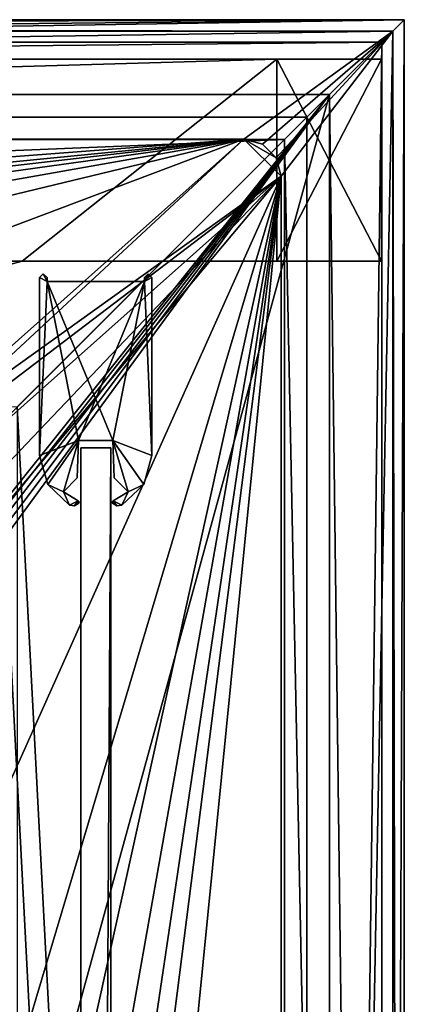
# Model space of a CAD drawing. Header units: metres. Extents: x -1004 to 0, y -808 to 0.
# Tile 97 of 97: x -51 to 0, y -132 to 0. Entities that reach past the tile are written whole.
import ezdxf

# ---------------------------------------------------------------- set-up
doc = ezdxf.new("R2010")
doc.units = ezdxf.units.M

msp = doc.modelspace()

# ---------------------------------------------------------------- linework, layer by layer
at = {"layer": 'top'}
for points in [[(-17.027203, -5.267202, 163.059998), (-987.0271, -5.267202, 163.059998), (-17.027203, -5.267202, 176.059509)], [(-987.0271, -5.267202, 163.059998), (-987.0271, -5.267202, 176.059265), (-17.027203, -5.267202, 176.059509)], [(-17.027203, -5.267202, 176.059509), (-987.0271, -5.267202, 176.059265), (-987.0271, -5.267202, 2050.060059)], [(-987.0271, -5.267202, 2063.060059), (-17.027203, -5.267202, 2063.060059), (-987.0271, -5.267202, 2050.060059)], [(-17.027203, -5.267202, 2063.060059), (-17.027203, -5.267202, 2050.060059), (-987.0271, -5.267202, 2050.060059)], [(-987.0271, -5.267202, 2050.060059), (-17.027203, -5.267202, 2050.060059), (-17.027203, -5.267202, 176.059509)], [(-953.0271, -32.2672, 2063.060059), (-17.027203, -5.267202, 2063.060059), (-987.0271, -5.267202, 2063.060059)], [(-987.0271, -5.267202, 163.059998), (-17.027203, -5.267202, 163.059998), (-953.0271, -32.2672, 163.059998)], [(-953.0271, -32.2672, 2063.060059), (-51.027081, -32.2672, 2063.060059), (-17.027203, -5.267202, 2063.060059)], [(-953.0271, -32.2672, 163.059998), (-17.027203, -5.267202, 163.059998), (-51.027081, -32.2672, 163.059998)], [(-51.027081, -32.2672, 2063.060059), (-17.027203, -32.2672, 2063.060059), (-17.027203, -5.267202, 2063.060059)], [(-17.027203, -5.267202, 163.059998), (-17.027203, -32.2672, 163.059998), (-51.027081, -32.2672, 163.059998)], [(-17.027203, -5.267202, 163.059998), (-17.027203, -5.267202, 176.059509), (-17.027203, -32.2672, 163.059998)], [(-17.027203, -5.267202, 176.059509), (-17.027203, -32.2672, 176.059509), (-17.027203, -32.2672, 163.059998)], [(-17.027203, -5.267202, 176.059509), (-3.027202, -5.267202, 176.059509), (-17.027203, -32.2672, 176.059509)], [(-3.027202, -5.267202, 176.059509), (-3.027202, -32.2672, 176.059509), (-17.027203, -32.2672, 176.059509)], [(-17.027203, -5.267202, 2050.060059), (-3.027202, -5.267202, 2050.060059), (-17.027203, -5.267202, 176.059509)], [(-17.027203, -5.267202, 176.059509), (-3.027202, -5.267202, 2050.060059), (-3.027202, -5.267202, 176.059509)], [(-17.027203, -32.2672, 2050.060059), (-17.027203, -5.267202, 2050.060059), (-17.027203, -32.2672, 2063.060059)], [(-17.027203, -5.267202, 2050.060059), (-17.027203, -5.267202, 2063.060059), (-17.027203, -32.2672, 2063.060059)], [(-3.027202, -5.267202, 2050.060059), (-17.027203, -5.267202, 2050.060059), (-3.027202, -32.2672, 2050.060059)], [(-17.027203, -5.267202, 2050.060059), (-17.027203, -32.2672, 2050.060059), (-3.027202, -32.2672, 2050.060059)], [(-3.027202, -5.267202, 176.059509), (-3.027202, -5.267202, 2050.060059), (-3.027202, -32.2672, 176.059509)], [(-3.027202, -5.267202, 2050.060059), (-3.027202, -32.2672, 2050.060059), (-3.027202, -32.2672, 176.059509)], [(-56.027115, -33.606968, 2063.060059), (-51.027081, -32.2672, 2063.060059), (-953.0271, -32.2672, 2063.060059)], [(-51.027081, -32.2672, 163.059998), (-56.027115, -33.606968, 163.059998), (-953.0271, -32.2672, 163.059998)], [(-56.027115, -33.606968, 163.059998), (-51.027081, -32.2672, 163.059998), (-56.027115, -33.606968, 2063.060059)], [(-51.027081, -32.2672, 163.059998), (-51.027081, -32.2672, 2063.060059), (-56.027115, -33.606968, 2063.060059)], [(-17.027203, -32.2672, 2063.060059), (-51.027081, -32.2672, 2063.060059), (-17.027203, -32.2672, 2050.060059)], [(-51.027081, -32.2672, 2063.060059), (-17.027203, -32.2672, 176.059509), (-17.027203, -32.2672, 2050.060059)], [(-51.027081, -32.2672, 2063.060059), (-51.027081, -32.2672, 163.059998), (-17.027203, -32.2672, 176.059509)], [(-51.027081, -32.2672, 163.059998), (-17.027203, -32.2672, 163.059998), (-17.027203, -32.2672, 176.059509)], [(-17.027203, -32.2672, 2050.060059), (-17.027203, -32.2672, 176.059509), (-3.027202, -32.2672, 176.059509)], [(-3.027202, -32.2672, 176.059509), (-3.027202, -32.2672, 2050.060059), (-17.027203, -32.2672, 2050.060059)]]:
    msp.add_3dface(points, dxfattribs=at)
at = {"layer": 'top01'}
for points in [[(-43.21645, -57.206142, 2061.559814), (-39.21645, -57.206142, 2061.559814), (-43.21645, -57.206142, 164.559738)], [(-39.21645, -57.206142, 2061.559814), (-39.21645, -57.206142, 164.559738), (-43.21645, -57.206142, 164.559738)], [(-39.21645, -750.206116, 164.559738), (-43.21645, -750.206116, 164.559738), (-39.21645, -57.206142, 164.559738)], [(-43.21645, -750.206116, 164.559738), (-43.21645, -57.206142, 164.559738), (-39.21645, -57.206142, 164.559738)], [(-39.21645, -750.206116, 2061.559814), (-39.21645, -57.206142, 2061.559814), (-43.21645, -750.206116, 2061.559814)], [(-39.21645, -57.206142, 2061.559814), (-43.21645, -57.206142, 2061.559814), (-43.21645, -750.206116, 2061.559814)], [(-43.21645, -57.206142, 2061.559814), (-43.21645, -57.206142, 164.559738), (-43.21645, -750.206116, 2061.559814)], [(-43.21645, -57.206142, 164.559738), (-43.21645, -750.206116, 164.559738), (-43.21645, -750.206116, 2061.559814)], [(-39.21645, -750.206116, 2061.559814), (-39.21645, -750.206116, 164.559738), (-39.21645, -57.206142, 2061.559814)], [(-39.21645, -750.206116, 164.559738), (-39.21645, -57.206142, 164.559738), (-39.21645, -57.206142, 2061.559814)]]:
    msp.add_3dface(points, dxfattribs=at)
at = {"layer": 'top0123413'}
for points in [[(-1002.510071, -1.527202, 175), (-1.527202, -1.527202, 175), (-1004.037292, 0)], [(-1.527202, -1.527202, 175), (0, 0), (-1004.037292, 0)], [(0, 0), (-994.037292, -10), (-1004.037292, 0)], [(-10, -10), (-994.037292, -10), (0, 0)], [(-0.000011, -804.032166), (-10, -10), (0, 0)], [(0, 0), (-1.527202, -1.527202, 175), (-0.000011, -804.032166)], [(-1002.510071, -1.527202, 175), (-982.615723, -15.961353, 175), (-1.527202, -1.527202, 175)], [(-982.615723, -15.961353, 175), (-21.421595, -15.961353, 175), (-1.527202, -1.527202, 175)], [(-1.527202, -1.527202, 175), (-21.421595, -15.961353, 175), (-18.941496, -16.625895, 175)], [(-18.941496, -16.625895, 175), (-17.125937, -18.441454, 175), (-1.527202, -1.527202, 175)], [(-17.125937, -18.441454, 175), (-16.461397, -20.921553, 175), (-1.527202, -1.527202, 175)], [(-16.461397, -20.921553, 175), (-16.461384, -783.110596, 175), (-1.527202, -1.527202, 175)], [(-1.527202, -1.527202, 175), (-16.461384, -783.110596, 175), (-1.527213, -802.504944, 175)], [(-1.527202, -1.527202, 175), (-1.527213, -802.504944, 175), (-0.000011, -804.032166)], [(-994.037292, -10, 90), (-994.037292, -10), (-10, -10, 90)], [(-994.037292, -10), (-10, -10), (-10, -10, 90)], [(-10, -10, 90), (-502.018646, -625.846375, 90), (-994.037292, -10, 90)], [(-494.003571, -626.560364, 90), (-502.018646, -625.846375, 90), (-10, -10, 90)], [(-485.779327, -628.854126, 90), (-494.003571, -626.560364, 90), (-10, -10, 90)], [(-477.800262, -632.855408, 90), (-485.779327, -628.854126, 90), (-10, -10, 90)], [(-10, -10, 90), (-470.61264, -638.481506, 90), (-477.800262, -632.855408, 90)], [(-217.024689, -763.271118, 90), (-470.61264, -638.481506, 90), (-10, -10, 90)], [(-10.00001, -794.032166, 90), (-217.024689, -763.271118, 90), (-10, -10, 90)], [(-10.00001, -794.032166), (-10, -10), (-0.000011, -804.032166)], [(-10, -10, 90), (-10, -10), (-10.00001, -794.032166, 90)], [(-10, -10), (-10.00001, -794.032166), (-10.00001, -794.032166, 90)], [(-982.615723, -15.961353, 163.059708), (-502.018616, -52.467403, 163.059708), (-21.421595, -15.961353, 163.059708)], [(-982.615723, -15.961353, 163.059708), (-21.421595, -15.961353, 163.059708), (-982.615723, -15.961353, 175)], [(-21.421595, -15.961353, 163.059708), (-21.421595, -15.961353, 175), (-982.615723, -15.961353, 175)], [(-502.018616, -52.467403, 163.059708), (-393.460449, -52.505119, 163.059708), (-21.421595, -15.961353, 163.059708)], [(-21.421595, -15.961353, 163.059708), (-393.460449, -52.505119, 163.059708), (-338.880219, -52.554417, 163.059708)], [(-338.880219, -52.554417, 163.059708), (-285.483551, -52.625134, 163.059708), (-21.421595, -15.961353, 163.059708)], [(-285.483551, -52.625134, 163.059708), (-229.452408, -52.72739, 163.059708), (-21.421595, -15.961353, 163.059708)], [(-21.421595, -15.961353, 163.059708), (-229.452408, -52.72739, 163.059708), (-174.494446, -52.861675, 163.059708)], [(-174.494446, -52.861675, 163.059708), (-119.798225, -53.035728, 163.059708), (-21.421595, -15.961353, 163.059708)], [(-119.798225, -53.035728, 163.059708), (-63.35807, -53.268463, 163.059708), (-21.421595, -15.961353, 163.059708)], [(-21.421595, -15.961353, 163.059708), (-63.35807, -53.268463, 163.059708), (-61.838451, -53.43354, 163.059708)], [(-21.421595, -15.961353, 163.059708), (-61.838451, -53.43354, 163.059708), (-16.461397, -20.921553, 163.059708)], [(-17.125937, -18.441454, 163.059708), (-21.421595, -15.961353, 163.059708), (-16.461397, -20.921553, 163.059708)], [(-17.125937, -18.441454, 163.059708), (-18.941496, -16.625895, 163.059708), (-21.421595, -15.961353, 163.059708)], [(-21.421595, -15.961353, 175), (-21.421595, -15.961353, 163.059708), (-18.941496, -16.625895, 175)], [(-21.421595, -15.961353, 163.059708), (-18.941496, -16.625895, 163.059708), (-18.941496, -16.625895, 175)], [(-18.941496, -16.625895, 175), (-18.941496, -16.625895, 163.059708), (-17.125937, -18.441454, 163.059708)], [(-17.125937, -18.441454, 163.059708), (-17.125937, -18.441454, 175), (-18.941496, -16.625895, 175)], [(-16.461397, -20.921553, 163.059708), (-16.461397, -20.921553, 175), (-17.125937, -18.441454, 163.059708)], [(-16.461397, -20.921553, 175), (-17.125937, -18.441454, 175), (-17.125937, -18.441454, 163.059708)], [(-16.461397, -20.921553, 163.059708), (-61.838451, -53.43354, 163.059708), (-60.002983, -54.018009, 163.059708)], [(-60.002983, -54.018009, 163.059708), (-56.462109, -56.471474, 163.059708), (-16.461397, -20.921553, 163.059708)], [(-56.462109, -56.471474, 163.059708), (-53.957417, -60.290379, 163.059708), (-16.461397, -20.921553, 163.059708)], [(-16.461397, -20.921553, 163.059708), (-53.957417, -60.290379, 163.059708), (-53.101597, -64.630684, 163.059708)], [(-53.739807, -314.006897, 163.059708), (-53.781029, -397.188965, 163.059708), (-16.461397, -20.921553, 163.059708)], [(-16.461397, -20.921553, 163.059708), (-53.781029, -397.188965, 163.059708), (-16.461384, -783.110596, 163.059708)], [(-53.681244, -271.463379, 163.059708), (-53.739807, -314.006897, 163.059708), (-16.461397, -20.921553, 163.059708)], [(-53.600178, -229.999771, 163.059708), (-53.681244, -271.463379, 163.059708), (-16.461397, -20.921553, 163.059708)], [(-53.498283, -188.771317, 163.059708), (-53.600178, -229.999771, 163.059708), (-16.461397, -20.921553, 163.059708)], [(-16.461397, -20.921553, 163.059708), (-53.369865, -144.706863, 163.059708), (-53.498283, -188.771317, 163.059708)], [(-53.234406, -103.034645, 163.059708), (-53.369865, -144.706863, 163.059708), (-16.461397, -20.921553, 163.059708)], [(-53.101597, -64.630684, 163.059708), (-53.234406, -103.034645, 163.059708), (-16.461397, -20.921553, 163.059708)], [(-16.461397, -20.921553, 175), (-16.461397, -20.921553, 163.059708), (-16.461384, -783.110596, 175)], [(-16.461397, -20.921553, 163.059708), (-16.461384, -783.110596, 163.059708), (-16.461384, -783.110596, 175)]]:
    msp.add_3dface(points, dxfattribs=at)
at = {"layer": 'top0123414'}
for points in [[(-1001.018677, -3.016087, 2111.019775), (-0.018654, -0.016087, 2111.019775), (-1004.018677, -0.016087, 2111.019775)], [(-1004.018677, -0.016087, 2050.999756), (-0.018654, -0.016087, 2050.999756), (-988.018677, -16.016087, 2050.999756)], [(-1004.018677, -0.016087, 2050.999756), (-1004.018677, -0.016087, 2111.019775), (-0.018654, -0.016087, 2050.999756)], [(-1004.018677, -0.016087, 2111.019775), (-0.018654, -0.016087, 2111.019775), (-0.018654, -0.016087, 2050.999756)], [(-1001.018677, -3.016087, 2111.019775), (-3.018654, -3.016087, 2111.019775), (-0.018654, -0.016087, 2111.019775)], [(-0.018654, -0.016087, 2050.999756), (-16.018654, -16.016087, 2050.999756), (-988.018677, -16.016087, 2050.999756)], [(-0.018654, -0.016087, 2050.999756), (-0.018654, -804.016113, 2050.999756), (-16.018654, -16.016087, 2050.999756)], [(-3.018654, -3.016087, 2111.019775), (-3.018654, -801.016113, 2111.019775), (-0.018654, -0.016087, 2111.019775)], [(-0.018654, -0.016087, 2111.019775), (-3.018654, -801.016113, 2111.019775), (-0.018654, -804.016113, 2111.019775)], [(-0.018654, -804.016113, 2111.019775), (-0.018654, -804.016113, 2050.999756), (-0.018654, -0.016087, 2111.019775)], [(-0.018654, -804.016113, 2050.999756), (-0.018654, -0.016087, 2050.999756), (-0.018654, -0.016087, 2111.019775)], [(-3.018654, -3.016087, 2053.855713), (-1001.018677, -3.016087, 2053.855713), (-991.018677, -13.016087, 2053.855713)], [(-3.018654, -3.016087, 2111.019775), (-1001.018677, -3.016087, 2111.019775), (-3.018654, -3.016087, 2053.855713)], [(-1001.018677, -3.016087, 2111.019775), (-1001.018677, -3.016087, 2053.855713), (-3.018654, -3.016087, 2053.855713)], [(-3.018654, -3.016087, 2053.855713), (-991.018677, -13.016087, 2053.855713), (-13.018654, -13.016087, 2053.855713)], [(-3.018654, -801.016113, 2053.855713), (-3.018654, -3.016087, 2053.855713), (-13.018654, -791.016113, 2053.855713)], [(-13.018654, -791.016113, 2053.855713), (-3.018654, -3.016087, 2053.855713), (-13.018654, -13.016087, 2053.855713)], [(-3.018654, -801.016113, 2111.019775), (-3.018654, -3.016087, 2111.019775), (-3.018654, -801.016113, 2053.855713)], [(-3.018654, -3.016087, 2111.019775), (-3.018654, -3.016087, 2053.855713), (-3.018654, -801.016113, 2053.855713)], [(-13.018654, -13.016087, 2065.279785), (-991.018677, -13.016087, 2065.279785), (-51.716675, -51.714104, 2065.279785)], [(-13.018654, -13.016087, 2065.279785), (-13.018654, -13.016087, 2053.855713), (-991.018677, -13.016087, 2065.279785)], [(-13.018654, -13.016087, 2053.855713), (-991.018677, -13.016087, 2053.855713), (-991.018677, -13.016087, 2065.279785)], [(-13.018654, -791.016113, 2065.279785), (-13.018654, -13.016087, 2065.279785), (-51.716675, -51.714104, 2065.279785)], [(-13.018654, -13.016087, 2053.855713), (-13.018654, -13.016087, 2065.279785), (-13.018654, -791.016113, 2053.855713)], [(-13.018654, -13.016087, 2065.279785), (-13.018654, -791.016113, 2065.279785), (-13.018654, -791.016113, 2053.855713)], [(-16.018654, -16.016087, 2050.999756), (-16.018654, -16.016087, 2063.023682), (-988.018677, -16.016087, 2050.999756)], [(-16.018654, -16.016087, 2063.023682), (-988.018677, -16.016087, 2063.023682), (-988.018677, -16.016087, 2050.999756)], [(-16.018654, -16.016087, 2063.023682), (-949.849792, -54.184963, 2063.023682), (-988.018677, -16.016087, 2063.023682)], [(-54.187531, -54.184963, 2063.023682), (-949.849792, -54.184963, 2063.023682), (-16.018654, -16.016087, 2063.023682)], [(-16.018654, -788.016113, 2063.023682), (-54.187531, -54.184963, 2063.023682), (-16.018654, -16.016087, 2063.023682)], [(-0.018654, -804.016113, 2050.999756), (-16.018654, -788.016113, 2050.999756), (-16.018654, -16.016087, 2050.999756)], [(-16.018654, -788.016113, 2050.999756), (-16.018654, -788.016113, 2063.023682), (-16.018654, -16.016087, 2050.999756)], [(-16.018654, -788.016113, 2063.023682), (-16.018654, -16.016087, 2063.023682), (-16.018654, -16.016087, 2050.999756)], [(-13.018654, -791.016113, 2065.279785), (-51.716675, -51.714104, 2065.279785), (-51.716675, -751.684326, 2065.279785)], [(-54.187531, -749.625977, 2063.023682), (-54.187531, -54.184963, 2063.023682), (-16.018654, -788.016113, 2063.023682)]]:
    msp.add_3dface(points, dxfattribs=at)
at = {"layer": 'top012345'}
for points in [[(-48.71645, -34.449661, 163.059708), (-48.216419, -33.951633, 163.059662), (-47.71645, -34.949661, 163.059708)], [(-48.216419, -33.951633, 163.059662), (-48.71645, -34.449661, 163.059708), (-48.216419, -33.951633, 2063.05957)], [(-48.71645, -34.449661, 163.059708), (-48.71645, -34.449661, 2063.059814), (-48.216419, -33.951633, 2063.05957)], [(-48.216419, -33.951633, 2063.05957), (-48.71645, -34.449661, 2063.059814), (-47.71645, -34.949661, 2063.059814)], [(-47.71645, -34.949661, 163.059708), (-48.216419, -33.951633, 163.059662), (-47.71645, -34.449661, 163.059708)], [(-47.71645, -34.449661, 163.059708), (-48.216419, -33.951633, 163.059662), (-47.71645, -34.449661, 2063.059814)], [(-48.216419, -33.951633, 163.059662), (-48.216419, -33.951633, 2063.05957), (-47.71645, -34.449661, 2063.059814)], [(-47.71645, -34.949661, 2063.059814), (-47.71645, -34.449661, 2063.059814), (-48.216419, -33.951633, 2063.05957)], [(-34.71645, -34.449661, 163.059708), (-34.216415, -33.951633, 163.059708), (-34.71645, -34.949661, 163.059708)], [(-34.216415, -33.951633, 163.059708), (-33.71645, -34.449661, 163.059708), (-34.71645, -34.949661, 163.059708)], [(-34.216415, -33.951633, 163.059708), (-34.71645, -34.449661, 163.059708), (-34.216415, -33.951633, 2063.059814)], [(-34.71645, -34.449661, 163.059708), (-34.71645, -34.449661, 2063.059814), (-34.216415, -33.951633, 2063.059814)], [(-34.71645, -34.949661, 2063.059814), (-33.71645, -34.449661, 2063.059814), (-34.216415, -33.951633, 2063.059814)], [(-34.216415, -33.951633, 2063.059814), (-34.71645, -34.449661, 2063.059814), (-34.71645, -34.949661, 2063.059814)], [(-33.71645, -34.449661, 163.059708), (-34.216415, -33.951633, 163.059708), (-33.71645, -34.449661, 2063.059814)], [(-34.216415, -33.951633, 163.059708), (-34.216415, -33.951633, 2063.059814), (-33.71645, -34.449661, 2063.059814)], [(-48.71645, -58.195618, 163.059708), (-48.71645, -34.449661, 163.059708), (-47.71645, -34.949661, 163.059708)], [(-48.71645, -58.195618, 163.059708), (-48.71645, -58.195618, 2063.059814), (-48.71645, -34.449661, 163.059708)], [(-48.71645, -58.195618, 2063.059814), (-48.71645, -34.449661, 2063.059814), (-48.71645, -34.449661, 163.059708)], [(-48.71645, -34.449661, 2063.059814), (-48.71645, -58.195618, 2063.059814), (-47.71645, -34.949661, 2063.059814)], [(-48.71645, -58.195618, 163.059708), (-47.71645, -34.949661, 163.059708), (-43.509586, -56.206146, 163.059708)], [(-47.71645, -34.949661, 2063.059814), (-48.71645, -58.195618, 2063.059814), (-43.509586, -56.206146, 2063.059814)], [(-47.71645, -34.949661, 163.059708), (-47.71645, -34.449661, 163.059708), (-47.71645, -34.949661, 2063.059814)], [(-47.71645, -34.449661, 163.059708), (-47.71645, -34.449661, 2063.059814), (-47.71645, -34.949661, 2063.059814)], [(-47.71645, -34.949661, 163.059708), (-34.71645, -34.949661, 163.059708), (-43.509586, -56.206146, 163.059708)], [(-34.71645, -34.949661, 163.059708), (-47.71645, -34.949661, 163.059708), (-34.71645, -34.949661, 2063.059814)], [(-47.71645, -34.949661, 163.059708), (-47.71645, -34.949661, 2063.059814), (-34.71645, -34.949661, 2063.059814)], [(-43.509586, -56.206146, 2063.059814), (-38.923313, -56.206146, 2063.059814), (-47.71645, -34.949661, 2063.059814)], [(-38.923313, -56.206146, 2063.059814), (-34.71645, -34.949661, 2063.059814), (-47.71645, -34.949661, 2063.059814)], [(-43.509586, -56.206146, 163.059708), (-34.71645, -34.949661, 163.059708), (-38.923313, -56.206146, 163.059708)], [(-34.71645, -34.949661, 163.059708), (-33.71645, -58.195618, 163.059708), (-38.923313, -56.206146, 163.059708)], [(-38.923313, -56.206146, 2063.059814), (-33.71645, -58.195618, 2063.059814), (-34.71645, -34.949661, 2063.059814)], [(-34.71645, -34.949661, 163.059708), (-33.71645, -34.449661, 163.059708), (-33.71645, -58.195618, 163.059708)], [(-34.71645, -34.949661, 163.059708), (-34.71645, -34.949661, 2063.059814), (-34.71645, -34.449661, 163.059708)], [(-34.71645, -34.949661, 2063.059814), (-34.71645, -34.449661, 2063.059814), (-34.71645, -34.449661, 163.059708)], [(-33.71645, -58.195618, 2063.059814), (-33.71645, -34.449661, 2063.059814), (-34.71645, -34.949661, 2063.059814)], [(-33.71645, -58.195618, 163.059708), (-33.71645, -34.449661, 163.059708), (-33.71645, -58.195618, 2063.059814)], [(-33.71645, -34.449661, 163.059708), (-33.71645, -34.449661, 2063.059814), (-33.71645, -58.195618, 2063.059814)], [(-43.509586, -56.206146, 163.059708), (-47.632587, -62.072212, 163.059708), (-48.71645, -58.195618, 163.059708)], [(-48.71645, -58.195618, 2063.059814), (-47.632587, -62.072212, 2063.059814), (-43.509586, -56.206146, 2063.059814)], [(-45.530704, -63.05727, 163.059708), (-47.632587, -62.072212, 163.059708), (-43.509586, -56.206146, 163.059708)], [(-43.509586, -56.206146, 2063.059814), (-47.632587, -62.072212, 2063.059814), (-45.530704, -63.05727, 2063.059814)], [(-43.684361, -61.21093, 163.059708), (-45.530704, -63.05727, 163.059708), (-43.509586, -56.206146, 163.059708)], [(-45.530704, -63.05727, 2063.059814), (-43.684361, -61.21093, 2063.059814), (-43.509586, -56.206146, 2063.059814)], [(-43.509586, -56.206146, 163.059708), (-43.509586, -56.206146, 2063.059814), (-43.684361, -61.21093, 163.059708)], [(-43.509586, -56.206146, 2063.059814), (-43.684361, -61.21093, 2063.059814), (-43.684361, -61.21093, 163.059708)], [(-38.923313, -56.206146, 163.059708), (-38.923313, -56.206146, 2063.059814), (-43.509586, -56.206146, 163.059708)], [(-38.923313, -56.206146, 2063.059814), (-43.509586, -56.206146, 2063.059814), (-43.509586, -56.206146, 163.059708)], [(-38.923313, -56.206146, 163.059708), (-33.71645, -58.195618, 163.059708), (-34.800343, -62.072258, 163.059708)], [(-38.923313, -56.206146, 163.059708), (-34.800343, -62.072258, 163.059708), (-36.902195, -63.05727, 163.059708)], [(-36.902195, -63.05727, 163.059708), (-38.748543, -61.210934, 163.059708), (-38.923313, -56.206146, 163.059708)], [(-38.923313, -56.206146, 163.059708), (-38.748543, -61.210934, 163.059708), (-38.923313, -56.206146, 2063.059814)], [(-38.748543, -61.210934, 163.059708), (-38.748543, -61.210934, 2063.059814), (-38.923313, -56.206146, 2063.059814)], [(-38.748543, -61.210934, 2063.059814), (-36.902195, -63.05727, 2063.059814), (-38.923313, -56.206146, 2063.059814)], [(-36.902195, -63.05727, 2063.059814), (-34.800343, -62.072258, 2063.059814), (-38.923313, -56.206146, 2063.059814)], [(-38.923313, -56.206146, 2063.059814), (-34.800343, -62.072258, 2063.059814), (-33.71645, -58.195618, 2063.059814)], [(-48.71645, -58.195618, 163.059708), (-47.632587, -62.072212, 163.059708), (-48.71645, -58.195618, 2063.059814)], [(-47.632587, -62.072212, 163.059708), (-47.632587, -62.072212, 2063.059814), (-48.71645, -58.195618, 2063.059814)], [(-34.800343, -62.072258, 163.059708), (-33.71645, -58.195618, 163.059708), (-34.800343, -62.072258, 2063.059814)], [(-33.71645, -58.195618, 163.059708), (-33.71645, -58.195618, 2063.059814), (-34.800343, -62.072258, 2063.059814)], [(-43.684361, -61.21093, 163.059708), (-43.684361, -61.21093, 2063.059814), (-45.530704, -63.05727, 163.059708)], [(-43.684361, -61.21093, 2063.059814), (-45.530704, -63.05727, 2063.059814), (-45.530704, -63.05727, 163.059708)], [(-38.748543, -61.210934, 163.059708), (-36.902195, -63.05727, 163.059708), (-38.748543, -61.210934, 2063.059814)], [(-36.902195, -63.05727, 163.059708), (-36.902195, -63.05727, 2063.059814), (-38.748543, -61.210934, 2063.059814)], [(-47.632587, -62.072212, 163.059708), (-45.530704, -63.05727, 163.059708), (-44.705002, -64.8349, 163.059708)], [(-47.632587, -62.072212, 163.059708), (-44.705002, -64.8349, 163.059708), (-47.632587, -62.072212, 2063.059814)], [(-44.705002, -64.8349, 163.059708), (-44.705002, -64.8349, 2063.059814), (-47.632587, -62.072212, 2063.059814)], [(-47.632587, -62.072212, 2063.059814), (-44.705002, -64.8349, 2063.059814), (-45.530704, -63.05727, 2063.059814)], [(-45.530704, -63.05727, 163.059708), (-43.544807, -64.264297, 163.059708), (-44.705002, -64.8349, 163.059708)], [(-43.544807, -64.264297, 163.059708), (-45.530704, -63.05727, 163.059708), (-43.544807, -64.264297, 2063.059814)], [(-45.530704, -63.05727, 163.059708), (-45.530704, -63.05727, 2063.059814), (-43.544807, -64.264297, 2063.059814)], [(-45.530704, -63.05727, 2063.059814), (-44.705002, -64.8349, 2063.059814), (-43.544807, -64.264297, 2063.059814)], [(-36.902195, -63.05727, 163.059708), (-37.727898, -64.8349, 163.059708), (-38.888092, -64.264297, 163.059708)], [(-36.902195, -63.05727, 163.059708), (-38.888092, -64.264297, 163.059708), (-36.902195, -63.05727, 2063.059814)], [(-38.888092, -64.264297, 163.059708), (-38.888092, -64.264297, 2063.059814), (-36.902195, -63.05727, 2063.059814)], [(-36.902195, -63.05727, 2063.059814), (-38.888092, -64.264297, 2063.059814), (-37.727898, -64.8349, 2063.059814)], [(-34.800343, -62.072258, 163.059708), (-37.727898, -64.8349, 163.059708), (-36.902195, -63.05727, 163.059708)], [(-37.727898, -64.8349, 163.059708), (-34.800343, -62.072258, 163.059708), (-37.727898, -64.8349, 2063.059814)], [(-34.800343, -62.072258, 163.059708), (-34.800343, -62.072258, 2063.059814), (-37.727898, -64.8349, 2063.059814)], [(-34.800343, -62.072258, 2063.059814), (-36.902195, -63.05727, 2063.059814), (-37.727898, -64.8349, 2063.059814)], [(-44.705002, -64.8349, 163.059708), (-43.544807, -64.264297, 163.059708), (-44.036674, -64.927666, 163.059708)], [(-44.705002, -64.8349, 2063.059814), (-44.036674, -64.927666, 2063.059814), (-43.544807, -64.264297, 2063.059814)], [(-43.544807, -64.264297, 163.059708), (-43.460598, -64.576355, 163.059708), (-44.036674, -64.927666, 163.059708)], [(-43.544807, -64.264297, 2063.059814), (-44.036674, -64.927666, 2063.059814), (-43.460598, -64.576355, 2063.059814)], [(-43.544807, -64.264297, 163.059708), (-43.423588, -64.398964, 163.059708), (-43.460598, -64.576355, 163.059708)], [(-43.423588, -64.398964, 163.059708), (-43.544807, -64.264297, 163.059708), (-43.423588, -64.398964, 2063.059814)], [(-43.544807, -64.264297, 163.059708), (-43.544807, -64.264297, 2063.059814), (-43.423588, -64.398964, 2063.059814)], [(-43.460598, -64.576355, 2063.059814), (-43.423588, -64.398964, 2063.059814), (-43.544807, -64.264297, 2063.059814)], [(-43.460598, -64.576355, 163.059708), (-43.423588, -64.398964, 163.059708), (-43.460598, -64.576355, 2063.059814)], [(-43.423588, -64.398964, 163.059708), (-43.423588, -64.398964, 2063.059814), (-43.460598, -64.576355, 2063.059814)], [(-38.972301, -64.576355, 163.059708), (-39.009312, -64.398964, 163.059708), (-38.888092, -64.264297, 163.059708)], [(-38.888092, -64.264297, 163.059708), (-39.009312, -64.398964, 163.059708), (-38.888092, -64.264297, 2063.059814)], [(-39.009312, -64.398964, 163.059708), (-39.009312, -64.398964, 2063.059814), (-38.888092, -64.264297, 2063.059814)], [(-38.888092, -64.264297, 2063.059814), (-39.009312, -64.398964, 2063.059814), (-38.972301, -64.576355, 2063.059814)], [(-39.009312, -64.398964, 163.059708), (-38.972301, -64.576355, 163.059708), (-39.009312, -64.398964, 2063.059814)], [(-38.972301, -64.576355, 163.059708), (-38.972301, -64.576355, 2063.059814), (-39.009312, -64.398964, 2063.059814)], [(-38.888092, -64.264297, 163.059708), (-38.396236, -64.927658, 163.059708), (-38.972301, -64.576355, 163.059708)], [(-38.888092, -64.264297, 2063.059814), (-38.972301, -64.576355, 2063.059814), (-38.396236, -64.927658, 2063.059814)], [(-37.727898, -64.8349, 163.059708), (-38.396236, -64.927658, 163.059708), (-38.888092, -64.264297, 163.059708)], [(-37.727898, -64.8349, 2063.059814), (-38.888092, -64.264297, 2063.059814), (-38.396236, -64.927658, 2063.059814)], [(-44.705002, -64.8349, 163.059708), (-44.036674, -64.927666, 163.059708), (-44.705002, -64.8349, 2063.059814)], [(-44.036674, -64.927666, 163.059708), (-44.036674, -64.927666, 2063.059814), (-44.705002, -64.8349, 2063.059814)], [(-44.036674, -64.927666, 163.059708), (-43.460598, -64.576355, 163.059708), (-44.036674, -64.927666, 2063.059814)], [(-43.460598, -64.576355, 163.059708), (-43.460598, -64.576355, 2063.059814), (-44.036674, -64.927666, 2063.059814)], [(-38.972301, -64.576355, 163.059708), (-38.396236, -64.927658, 163.059708), (-38.972301, -64.576355, 2063.059814)], [(-38.396236, -64.927658, 163.059708), (-38.396236, -64.927658, 2063.059814), (-38.972301, -64.576355, 2063.059814)], [(-38.396236, -64.927658, 163.059708), (-37.727898, -64.8349, 163.059708), (-38.396236, -64.927658, 2063.059814)], [(-37.727898, -64.8349, 163.059708), (-37.727898, -64.8349, 2063.059814), (-38.396236, -64.927658, 2063.059814)]]:
    msp.add_3dface(points, dxfattribs=at)

doc.saveas('drawing.dxf')
